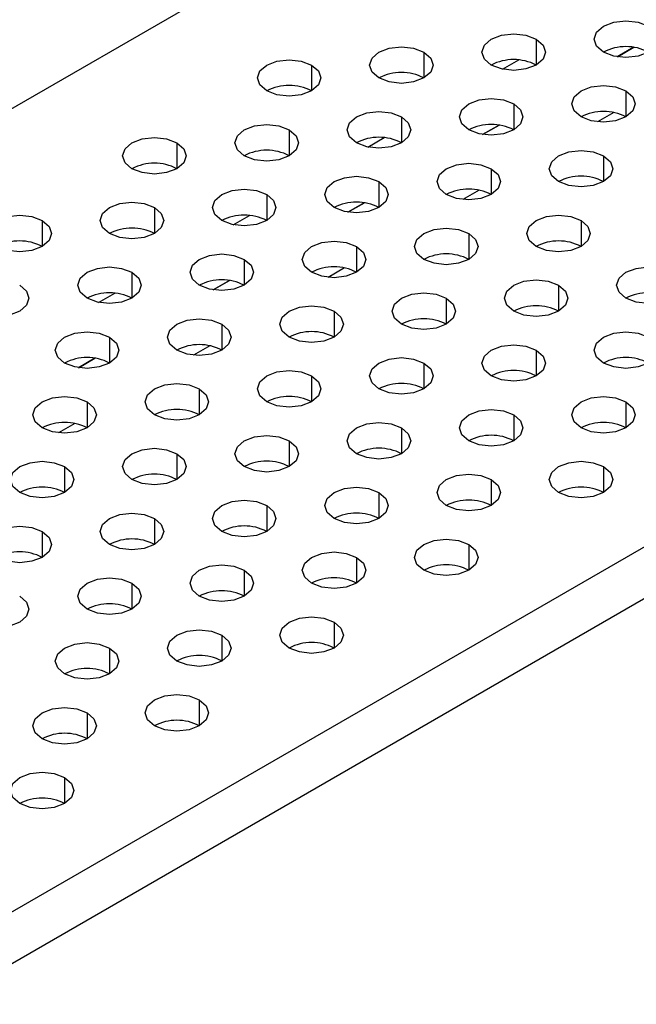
# Model space of a CAD drawing. Header units: millimetres. Extents: x 0 to 1118, y 0 to 864.
# Tile 137 of 256: x 922.03 to 923.97, y 657.41 to 660.51. Entities that reach past the tile are written whole.
import ezdxf

# ---------------------------------------------------------------- set-up
doc = ezdxf.new("R2010")
doc.units = ezdxf.units.MM

msp = doc.modelspace()

# ---------------------------------------------------------------- linework, layer by layer
at = {"color": 7, "linetype": 'Continuous', "lineweight": 25}
for p, q in [((912.4048, 654.6897), (942.9724, 672.336)), ((914.5968, 653.4243), (945.1645, 671.0706)), ((914.6675, 653.3018), (945.2352, 670.9481)), ((923.9656, 660.4256), (923.9138, 660.3958)), ((923.5413, 660.1807), (923.4896, 660.1508)), ((923.117, 659.9358), (923.0653, 659.9059)), ((922.6928, 659.6909), (922.6411, 659.661)), ((922.2685, 659.4459), (922.2168, 659.4161))]:
    msp.add_line(p, q, dxfattribs=at)
at = {"color": 8, "linetype": 'Continuous', "lineweight": 25}
for p, q in [((923.6581, 660.4513), (923.6581, 660.3697)), ((923.3045, 660.4105), (923.3045, 660.3289)), ((923.9139, 660.3957), (923.9657, 660.4256)), ((922.951, 660.3697), (922.951, 660.288)), ((923.5526, 660.3564), (923.6036, 660.3858)), ((923.9409, 660.288), (923.9409, 660.2064)), ((923.5874, 660.2472), (923.5874, 660.1656)), ((923.9028, 660.2202), (923.8514, 660.1905)), ((923.2338, 660.2064), (923.2338, 660.1248)), ((923.4897, 660.1508), (923.5414, 660.1807)), ((922.8803, 660.1656), (922.8803, 660.0839)), ((922.5267, 660.1248), (922.5267, 660.0431)), ((923.1284, 660.1114), (923.1794, 660.1409)), ((923.8702, 660.0839), (923.8702, 660.0023)), ((923.5167, 660.0431), (923.5167, 659.9615)), ((923.1631, 660.0023), (923.1631, 659.9207)), ((923.4785, 659.9752), (923.4272, 659.9456)), ((922.8096, 659.9615), (922.8096, 659.8798)), ((923.0654, 659.9059), (923.1171, 659.9358)), ((922.456, 659.9207), (922.456, 659.839)), ((922.1024, 659.8798), (922.1024, 659.7982)), ((922.7041, 659.8665), (922.7551, 659.896)), ((923.7995, 659.8798), (923.7995, 659.7982)), ((923.446, 659.839), (923.446, 659.7574)), ((923.0924, 659.7982), (923.0924, 659.7166)), ((922.7388, 659.7574), (922.7388, 659.6757)), ((922.3853, 659.7166), (922.3853, 659.6349)), ((923.0542, 659.7303), (923.0029, 659.7007)), ((922.6411, 659.661), (922.6929, 659.6908)), ((923.7288, 659.6757), (923.7288, 659.5941)), ((922.2799, 659.6216), (922.3309, 659.651)), ((923.3752, 659.6349), (923.3752, 659.5533)), ((923.0217, 659.5941), (923.0217, 659.5125)), ((922.6681, 659.5533), (922.6681, 659.4716)), ((922.3146, 659.5125), (922.3146, 659.4308)), ((922.63, 659.4854), (922.5786, 659.4558)), ((923.6581, 659.4716), (923.6581, 659.39)), ((922.2169, 659.416), (922.2686, 659.4459)), ((923.3045, 659.4308), (923.3045, 659.3492)), ((922.951, 659.39), (922.951, 659.3084)), ((922.5974, 659.3492), (922.5974, 659.2675)), ((922.2439, 659.3084), (922.2439, 659.2267)), ((923.9409, 659.3084), (923.9409, 659.2267)), ((923.5874, 659.2675), (923.5874, 659.1859)), ((922.2057, 659.2405), (922.1544, 659.2108)), ((923.2338, 659.2267), (923.2338, 659.1451)), ((922.8803, 659.1859), (922.8803, 659.1043)), ((922.5267, 659.1451), (922.5267, 659.0634)), ((922.1732, 659.1043), (922.1732, 659.0226)), ((923.8702, 659.1043), (923.8702, 659.0226)), ((923.5167, 659.0634), (923.5167, 658.9818)), ((923.1631, 659.0226), (923.1631, 658.941)), ((922.8096, 658.9818), (922.8096, 658.9001)), ((922.456, 658.941), (922.456, 658.8593)), ((922.1024, 658.9001), (922.1024, 658.8185)), ((923.446, 658.8593), (923.446, 658.7777)), ((923.0924, 658.8185), (923.0924, 658.7369)), ((922.7388, 658.7777), (922.7388, 658.696)), ((922.3853, 658.7369), (922.3853, 658.6552)), ((923.0217, 658.6144), (923.0217, 658.5328)), ((922.6681, 658.5736), (922.6681, 658.4919)), ((922.3146, 658.5328), (922.3146, 658.4511)), ((922.5974, 658.3695), (922.5974, 658.2878)), ((922.2439, 658.3287), (922.2439, 658.247)), ((922.1732, 658.1246), (922.1732, 658.0429))]:
    msp.add_line(p, q, dxfattribs=at)
at = {"color": 7, "linetype": 'Continuous', "lineweight": 25, "flags": 128}
for points in [[(923.8702, 660.4105), (923.8485, 660.4292), (923.8409, 660.4513), (923.8485, 660.4734), (923.8702, 660.4921), (923.9027, 660.5047), (923.9409, 660.5091), (923.9792, 660.5047), (924.0116, 660.4921)], [(924.0116, 660.4921), (924.0333, 660.4734), (924.0409, 660.4513), (924.0333, 660.4292), (924.0116, 660.4105), (923.9792, 660.398), (923.9409, 660.3936), (923.9027, 660.398), (923.8702, 660.4105)], [(923.5167, 660.3697), (923.495, 660.3884), (923.4874, 660.4105), (923.495, 660.4326), (923.5167, 660.4513), (923.5491, 660.4638), (923.5874, 660.4682), (923.6256, 660.4638), (923.6581, 660.4513)], [(923.6581, 660.4513), (923.6798, 660.4326), (923.6874, 660.4105), (923.6798, 660.3884), (923.6581, 660.3697), (923.6256, 660.3572), (923.5874, 660.3528), (923.5491, 660.3572), (923.5167, 660.3697)], [(923.1631, 660.3289), (923.1414, 660.3476), (923.1338, 660.3697), (923.1414, 660.3918), (923.1631, 660.4105), (923.1956, 660.423), (923.2338, 660.4274), (923.2721, 660.423), (923.3045, 660.4105)], [(923.3045, 660.4105), (923.3262, 660.3918), (923.3338, 660.3697), (923.3262, 660.3476), (923.3045, 660.3289), (923.2721, 660.3163), (923.2338, 660.312), (923.1956, 660.3163), (923.1631, 660.3289)], [(922.8096, 660.288), (922.7879, 660.3068), (922.7803, 660.3289), (922.7879, 660.351), (922.8096, 660.3697), (922.842, 660.3822), (922.8803, 660.3866), (922.9185, 660.3822), (922.951, 660.3697)], [(922.951, 660.3697), (922.9727, 660.351), (922.9803, 660.3289), (922.9727, 660.3068), (922.951, 660.288), (922.9185, 660.2755), (922.8803, 660.2711), (922.842, 660.2755), (922.8096, 660.288)], [(923.7995, 660.2064), (923.7778, 660.2251), (923.7702, 660.2472), (923.7778, 660.2693), (923.7995, 660.288), (923.8319, 660.3006), (923.8702, 660.305), (923.9085, 660.3006), (923.9409, 660.288)], [(923.9409, 660.288), (923.9626, 660.2693), (923.9702, 660.2472), (923.9626, 660.2251), (923.9409, 660.2064), (923.9085, 660.1939), (923.8702, 660.1895), (923.8319, 660.1939), (923.7995, 660.2064)], [(923.446, 660.1656), (923.4243, 660.1843), (923.4167, 660.2064), (923.4243, 660.2285), (923.446, 660.2472), (923.4784, 660.2597), (923.5167, 660.2641), (923.5549, 660.2597), (923.5874, 660.2472)], [(923.5874, 660.2472), (923.6091, 660.2285), (923.6167, 660.2064), (923.6091, 660.1843), (923.5874, 660.1656), (923.5549, 660.1531), (923.5167, 660.1487), (923.4784, 660.1531), (923.446, 660.1656)], [(923.0924, 660.1248), (923.0707, 660.1435), (923.0631, 660.1656), (923.0707, 660.1877), (923.0924, 660.2064), (923.1248, 660.2189), (923.1631, 660.2233), (923.2014, 660.2189), (923.2338, 660.2064)], [(922.7388, 660.0839), (922.7172, 660.1027), (922.7096, 660.1248), (922.7172, 660.1469), (922.7388, 660.1656), (922.7713, 660.1781), (922.8096, 660.1825), (922.8478, 660.1781), (922.8803, 660.1656)], [(923.2338, 660.2064), (923.2555, 660.1877), (923.2631, 660.1656), (923.2555, 660.1435), (923.2338, 660.1248), (923.2014, 660.1122), (923.1631, 660.1079), (923.1248, 660.1122), (923.0924, 660.1248)], [(922.8803, 660.1656), (922.9019, 660.1469), (922.9096, 660.1248), (922.9019, 660.1027), (922.8803, 660.0839), (922.8478, 660.0714), (922.8096, 660.067), (922.7713, 660.0714), (922.7388, 660.0839)], [(922.3853, 660.0431), (922.3636, 660.0618), (922.356, 660.0839), (922.3636, 660.106), (922.3853, 660.1248), (922.4177, 660.1373), (922.456, 660.1417), (922.4943, 660.1373), (922.5267, 660.1248)], [(922.5267, 660.1248), (922.5484, 660.106), (922.556, 660.0839), (922.5484, 660.0618), (922.5267, 660.0431), (922.4943, 660.0306), (922.456, 660.0262), (922.4177, 660.0306), (922.3853, 660.0431)], [(923.7288, 660.0023), (923.7071, 660.021), (923.6995, 660.0431), (923.7071, 660.0652), (923.7288, 660.0839), (923.7612, 660.0965), (923.7995, 660.1008), (923.8378, 660.0965), (923.8702, 660.0839)], [(923.3752, 659.9615), (923.3536, 659.9802), (923.346, 660.0023), (923.3536, 660.0244), (923.3752, 660.0431), (923.4077, 660.0556), (923.446, 660.06), (923.4842, 660.0556), (923.5167, 660.0431)], [(923.8702, 660.0839), (923.8919, 660.0652), (923.8995, 660.0431), (923.8919, 660.021), (923.8702, 660.0023), (923.8378, 659.9898), (923.7995, 659.9854), (923.7612, 659.9898), (923.7288, 660.0023)], [(923.5167, 660.0431), (923.5383, 660.0244), (923.546, 660.0023), (923.5383, 659.9802), (923.5167, 659.9615), (923.4842, 659.949), (923.446, 659.9446), (923.4077, 659.949), (923.3752, 659.9615)], [(923.0217, 659.9207), (923, 659.9394), (922.9924, 659.9615), (923, 659.9836), (923.0217, 660.0023), (923.0541, 660.0148), (923.0924, 660.0192), (923.1307, 660.0148), (923.1631, 660.0023)], [(923.1631, 660.0023), (923.1848, 659.9836), (923.1924, 659.9615), (923.1848, 659.9394), (923.1631, 659.9207), (923.1307, 659.9081), (923.0924, 659.9038), (923.0541, 659.9081), (923.0217, 659.9207)], [(922.6681, 659.8798), (922.6465, 659.8986), (922.6388, 659.9207), (922.6465, 659.9428), (922.6681, 659.9615), (922.7006, 659.974), (922.7388, 659.9784), (922.7771, 659.974), (922.8096, 659.9615)], [(922.3146, 659.839), (922.2929, 659.8577), (922.2853, 659.8798), (922.2929, 659.9019), (922.3146, 659.9207), (922.347, 659.9332), (922.3853, 659.9376), (922.4236, 659.9332), (922.456, 659.9207)], [(922.8096, 659.9615), (922.8312, 659.9428), (922.8388, 659.9207), (922.8312, 659.8986), (922.8096, 659.8798), (922.7771, 659.8673), (922.7388, 659.8629), (922.7006, 659.8673), (922.6681, 659.8798)], [(922.456, 659.9207), (922.4777, 659.9019), (922.4853, 659.8798), (922.4777, 659.8577), (922.456, 659.839), (922.4236, 659.8265), (922.3853, 659.8221), (922.347, 659.8265), (922.3146, 659.839)], [(921.961, 659.7982), (921.9394, 659.8169), (921.9317, 659.839), (921.9394, 659.8611), (921.961, 659.8798), (921.9935, 659.8924), (922.0317, 659.8967), (922.07, 659.8924), (922.1024, 659.8798)], [(922.1024, 659.8798), (922.1241, 659.8611), (922.1317, 659.839), (922.1241, 659.8169), (922.1024, 659.7982), (922.07, 659.7857), (922.0317, 659.7813), (921.9935, 659.7857), (921.961, 659.7982)], [(923.6581, 659.7982), (923.6364, 659.8169), (923.6288, 659.839), (923.6364, 659.8611), (923.6581, 659.8798), (923.6905, 659.8924), (923.7288, 659.8967), (923.7671, 659.8924), (923.7995, 659.8798)], [(923.7995, 659.8798), (923.8212, 659.8611), (923.8288, 659.839), (923.8212, 659.8169), (923.7995, 659.7982), (923.7671, 659.7857), (923.7288, 659.7813), (923.6905, 659.7857), (923.6581, 659.7982)], [(923.3045, 659.7574), (923.2829, 659.7761), (923.2752, 659.7982), (923.2829, 659.8203), (923.3045, 659.839), (923.337, 659.8515), (923.3752, 659.8559), (923.4135, 659.8515), (923.446, 659.839)], [(923.446, 659.839), (923.4676, 659.8203), (923.4752, 659.7982), (923.4676, 659.7761), (923.446, 659.7574), (923.4135, 659.7449), (923.3752, 659.7405), (923.337, 659.7449), (923.3045, 659.7574)], [(922.951, 659.7166), (922.9293, 659.7353), (922.9217, 659.7574), (922.9293, 659.7795), (922.951, 659.7982), (922.9834, 659.8107), (923.0217, 659.8151), (923.06, 659.8107), (923.0924, 659.7982)], [(923.0924, 659.7982), (923.1141, 659.7795), (923.1217, 659.7574), (923.1141, 659.7353), (923.0924, 659.7166), (923.06, 659.704), (923.0217, 659.6996), (922.9834, 659.704), (922.951, 659.7166)], [(922.5974, 659.6757), (922.5757, 659.6945), (922.5681, 659.7166), (922.5757, 659.7386), (922.5974, 659.7574), (922.6299, 659.7699), (922.6681, 659.7743), (922.7064, 659.7699), (922.7388, 659.7574)], [(922.7388, 659.7574), (922.7605, 659.7386), (922.7681, 659.7166), (922.7605, 659.6945), (922.7388, 659.6757), (922.7064, 659.6632), (922.6681, 659.6588), (922.6299, 659.6632), (922.5974, 659.6757)], [(922.2439, 659.6349), (922.2222, 659.6536), (922.2146, 659.6757), (922.2222, 659.6978), (922.2439, 659.7166), (922.2763, 659.7291), (922.3146, 659.7335), (922.3528, 659.7291), (922.3853, 659.7166)], [(922.3853, 659.7166), (922.407, 659.6978), (922.4146, 659.6757), (922.407, 659.6536), (922.3853, 659.6349), (922.3528, 659.6224), (922.3146, 659.618), (922.2763, 659.6224), (922.2439, 659.6349)], [(923.9409, 659.6349), (923.9192, 659.6536), (923.9116, 659.6757), (923.9192, 659.6978), (923.9409, 659.7166), (923.9734, 659.7291), (924.0116, 659.7335), (924.0499, 659.7291), (924.0823, 659.7166)], [(924.0823, 659.7166), (924.104, 659.6978), (924.1116, 659.6757), (924.104, 659.6536), (924.0823, 659.6349), (924.0499, 659.6224), (924.0116, 659.618), (923.9734, 659.6224), (923.9409, 659.6349)], [(923.5874, 659.5941), (923.5657, 659.6128), (923.5581, 659.6349), (923.5657, 659.657), (923.5874, 659.6757), (923.6198, 659.6883), (923.6581, 659.6926), (923.6964, 659.6883), (923.7288, 659.6757)], [(922.0317, 659.6757), (922.0534, 659.657), (922.061, 659.6349), (922.0534, 659.6128), (922.0317, 659.5941), (921.9993, 659.5816), (921.961, 659.5772), (921.9228, 659.5816), (921.8903, 659.5941)], [(923.7288, 659.6757), (923.7505, 659.657), (923.7581, 659.6349), (923.7505, 659.6128), (923.7288, 659.5941), (923.6964, 659.5816), (923.6581, 659.5772), (923.6198, 659.5816), (923.5874, 659.5941)], [(923.2338, 659.5533), (923.2121, 659.572), (923.2045, 659.5941), (923.2121, 659.6162), (923.2338, 659.6349), (923.2663, 659.6474), (923.3045, 659.6518), (923.3428, 659.6474), (923.3752, 659.6349)], [(923.3752, 659.6349), (923.3969, 659.6162), (923.4045, 659.5941), (923.3969, 659.572), (923.3752, 659.5533), (923.3428, 659.5408), (923.3045, 659.5364), (923.2663, 659.5408), (923.2338, 659.5533)], [(922.8803, 659.5125), (922.8586, 659.5312), (922.851, 659.5533), (922.8586, 659.5754), (922.8803, 659.5941), (922.9127, 659.6066), (922.951, 659.611), (922.9892, 659.6066), (923.0217, 659.5941)], [(923.0217, 659.5941), (923.0434, 659.5754), (923.051, 659.5533), (923.0434, 659.5312), (923.0217, 659.5125), (922.9892, 659.4999), (922.951, 659.4955), (922.9127, 659.4999), (922.8803, 659.5125)], [(922.5267, 659.4716), (922.505, 659.4904), (922.4974, 659.5125), (922.505, 659.5345), (922.5267, 659.5533), (922.5592, 659.5658), (922.5974, 659.5702), (922.6357, 659.5658), (922.6681, 659.5533)], [(922.1732, 659.4308), (922.1515, 659.4495), (922.1439, 659.4716), (922.1515, 659.4937), (922.1732, 659.5125), (922.2056, 659.525), (922.2439, 659.5294), (922.2821, 659.525), (922.3146, 659.5125)], [(922.6681, 659.5533), (922.6898, 659.5345), (922.6974, 659.5125), (922.6898, 659.4904), (922.6681, 659.4716), (922.6357, 659.4591), (922.5974, 659.4547), (922.5592, 659.4591), (922.5267, 659.4716)], [(923.8702, 659.4308), (923.8485, 659.4495), (923.8409, 659.4716), (923.8485, 659.4937), (923.8702, 659.5125), (923.9027, 659.525), (923.9409, 659.5294), (923.9792, 659.525), (924.0116, 659.5125)], [(922.3146, 659.5125), (922.3363, 659.4937), (922.3439, 659.4716), (922.3363, 659.4495), (922.3146, 659.4308), (922.2821, 659.4183), (922.2439, 659.4139), (922.2056, 659.4183), (922.1732, 659.4308)], [(924.0116, 659.5125), (924.0333, 659.4937), (924.0409, 659.4716), (924.0333, 659.4495), (924.0116, 659.4308), (923.9792, 659.4183), (923.9409, 659.4139), (923.9027, 659.4183), (923.8702, 659.4308)], [(923.5167, 659.39), (923.495, 659.4087), (923.4874, 659.4308), (923.495, 659.4529), (923.5167, 659.4716), (923.5491, 659.4841), (923.5874, 659.4885), (923.6256, 659.4841), (923.6581, 659.4716)], [(923.6581, 659.4716), (923.6798, 659.4529), (923.6874, 659.4308), (923.6798, 659.4087), (923.6581, 659.39), (923.6256, 659.3775), (923.5874, 659.3731), (923.5491, 659.3775), (923.5167, 659.39)], [(923.1631, 659.3492), (923.1414, 659.3679), (923.1338, 659.39), (923.1414, 659.4121), (923.1631, 659.4308), (923.1956, 659.4433), (923.2338, 659.4477), (923.2721, 659.4433), (923.3045, 659.4308)], [(922.8096, 659.3084), (922.7879, 659.3271), (922.7803, 659.3492), (922.7879, 659.3713), (922.8096, 659.39), (922.842, 659.4025), (922.8803, 659.4069), (922.9185, 659.4025), (922.951, 659.39)], [(923.3045, 659.4308), (923.3262, 659.4121), (923.3338, 659.39), (923.3262, 659.3679), (923.3045, 659.3492), (923.2721, 659.3367), (923.2338, 659.3323), (923.1956, 659.3367), (923.1631, 659.3492)], [(922.951, 659.39), (922.9727, 659.3713), (922.9803, 659.3492), (922.9727, 659.3271), (922.951, 659.3084), (922.9185, 659.2958), (922.8803, 659.2914), (922.842, 659.2958), (922.8096, 659.3084)], [(922.456, 659.2675), (922.4343, 659.2863), (922.4267, 659.3084), (922.4343, 659.3304), (922.456, 659.3492), (922.4884, 659.3617), (922.5267, 659.3661), (922.565, 659.3617), (922.5974, 659.3492)], [(922.5974, 659.3492), (922.6191, 659.3304), (922.6267, 659.3084), (922.6191, 659.2863), (922.5974, 659.2675), (922.565, 659.255), (922.5267, 659.2506), (922.4884, 659.255), (922.456, 659.2675)], [(922.1024, 659.2267), (922.0808, 659.2454), (922.0732, 659.2675), (922.0808, 659.2896), (922.1024, 659.3084), (922.1349, 659.3209), (922.1732, 659.3253), (922.2114, 659.3209), (922.2439, 659.3084)], [(923.7995, 659.2267), (923.7778, 659.2454), (923.7702, 659.2675), (923.7778, 659.2896), (923.7995, 659.3084), (923.8319, 659.3209), (923.8702, 659.3253), (923.9085, 659.3209), (923.9409, 659.3084)], [(922.2439, 659.3084), (922.2655, 659.2896), (922.2732, 659.2675), (922.2655, 659.2454), (922.2439, 659.2267), (922.2114, 659.2142), (922.1732, 659.2098), (922.1349, 659.2142), (922.1024, 659.2267)], [(923.446, 659.1859), (923.4243, 659.2046), (923.4167, 659.2267), (923.4243, 659.2488), (923.446, 659.2675), (923.4784, 659.28), (923.5167, 659.2844), (923.5549, 659.28), (923.5874, 659.2675)], [(923.9409, 659.3084), (923.9626, 659.2896), (923.9702, 659.2675), (923.9626, 659.2454), (923.9409, 659.2267), (923.9085, 659.2142), (923.8702, 659.2098), (923.8319, 659.2142), (923.7995, 659.2267)], [(923.5874, 659.2675), (923.6091, 659.2488), (923.6167, 659.2267), (923.6091, 659.2046), (923.5874, 659.1859), (923.5549, 659.1734), (923.5167, 659.169), (923.4784, 659.1734), (923.446, 659.1859)], [(923.0924, 659.1451), (923.0707, 659.1638), (923.0631, 659.1859), (923.0707, 659.208), (923.0924, 659.2267), (923.1248, 659.2392), (923.1631, 659.2436), (923.2014, 659.2392), (923.2338, 659.2267)], [(923.2338, 659.2267), (923.2555, 659.208), (923.2631, 659.1859), (923.2555, 659.1638), (923.2338, 659.1451), (923.2014, 659.1326), (923.1631, 659.1282), (923.1248, 659.1326), (923.0924, 659.1451)], [(922.7388, 659.1043), (922.7172, 659.123), (922.7096, 659.1451), (922.7172, 659.1672), (922.7388, 659.1859), (922.7713, 659.1984), (922.8096, 659.2028), (922.8478, 659.1984), (922.8803, 659.1859)], [(922.3853, 659.0634), (922.3636, 659.0822), (922.356, 659.1043), (922.3636, 659.1263), (922.3853, 659.1451), (922.4177, 659.1576), (922.456, 659.162), (922.4943, 659.1576), (922.5267, 659.1451)], [(922.8803, 659.1859), (922.9019, 659.1672), (922.9096, 659.1451), (922.9019, 659.123), (922.8803, 659.1043), (922.8478, 659.0917), (922.8096, 659.0873), (922.7713, 659.0917), (922.7388, 659.1043)], [(922.5267, 659.1451), (922.5484, 659.1263), (922.556, 659.1043), (922.5484, 659.0822), (922.5267, 659.0634), (922.4943, 659.0509), (922.456, 659.0465), (922.4177, 659.0509), (922.3853, 659.0634)], [(922.0317, 659.0226), (922.0101, 659.0413), (922.0024, 659.0634), (922.0101, 659.0855), (922.0317, 659.1043), (922.0642, 659.1168), (922.1024, 659.1212), (922.1407, 659.1168), (922.1732, 659.1043)], [(922.1732, 659.1043), (922.1948, 659.0855), (922.2024, 659.0634), (922.1948, 659.0413), (922.1732, 659.0226), (922.1407, 659.0101), (922.1024, 659.0057), (922.0642, 659.0101), (922.0317, 659.0226)], [(923.7288, 659.0226), (923.7071, 659.0413), (923.6995, 659.0634), (923.7071, 659.0855), (923.7288, 659.1043), (923.7612, 659.1168), (923.7995, 659.1212), (923.8378, 659.1168), (923.8702, 659.1043)], [(923.8702, 659.1043), (923.8919, 659.0855), (923.8995, 659.0634), (923.8919, 659.0413), (923.8702, 659.0226), (923.8378, 659.0101), (923.7995, 659.0057), (923.7612, 659.0101), (923.7288, 659.0226)], [(923.3752, 658.9818), (923.3536, 659.0005), (923.346, 659.0226), (923.3536, 659.0447), (923.3752, 659.0634), (923.4077, 659.0759), (923.446, 659.0803), (923.4842, 659.0759), (923.5167, 659.0634)], [(923.5167, 659.0634), (923.5383, 659.0447), (923.546, 659.0226), (923.5383, 659.0005), (923.5167, 658.9818), (923.4842, 658.9693), (923.446, 658.9649), (923.4077, 658.9693), (923.3752, 658.9818)], [(923.0217, 658.941), (923, 658.9597), (922.9924, 658.9818), (923, 659.0039), (923.0217, 659.0226), (923.0541, 659.0351), (923.0924, 659.0395), (923.1307, 659.0351), (923.1631, 659.0226)], [(923.1631, 659.0226), (923.1848, 659.0039), (923.1924, 658.9818), (923.1848, 658.9597), (923.1631, 658.941), (923.1307, 658.9285), (923.0924, 658.9241), (923.0541, 658.9285), (923.0217, 658.941)], [(922.6681, 658.9001), (922.6465, 658.9189), (922.6388, 658.941), (922.6465, 658.9631), (922.6681, 658.9818), (922.7006, 658.9943), (922.7388, 658.9987), (922.7771, 658.9943), (922.8096, 658.9818)], [(922.8096, 658.9818), (922.8312, 658.9631), (922.8388, 658.941), (922.8312, 658.9189), (922.8096, 658.9001), (922.7771, 658.8876), (922.7388, 658.8832), (922.7006, 658.8876), (922.6681, 658.9001)], [(922.3146, 658.8593), (922.2929, 658.8781), (922.2853, 658.9001), (922.2929, 658.9222), (922.3146, 658.941), (922.347, 658.9535), (922.3853, 658.9579), (922.4236, 658.9535), (922.456, 658.941)], [(922.456, 658.941), (922.4777, 658.9222), (922.4853, 658.9001), (922.4777, 658.8781), (922.456, 658.8593), (922.4236, 658.8468), (922.3853, 658.8424), (922.347, 658.8468), (922.3146, 658.8593)], [(921.961, 658.8185), (921.9394, 658.8372), (921.9317, 658.8593), (921.9394, 658.8814), (921.961, 658.9001), (921.9935, 658.9127), (922.0317, 658.9171), (922.07, 658.9127), (922.1024, 658.9001)], [(922.1024, 658.9001), (922.1241, 658.8814), (922.1317, 658.8593), (922.1241, 658.8372), (922.1024, 658.8185), (922.07, 658.806), (922.0317, 658.8016), (921.9935, 658.806), (921.961, 658.8185)], [(923.3045, 658.7777), (923.2829, 658.7964), (923.2752, 658.8185), (923.2829, 658.8406), (923.3045, 658.8593), (923.337, 658.8718), (923.3752, 658.8762), (923.4135, 658.8718), (923.446, 658.8593)], [(923.446, 658.8593), (923.4676, 658.8406), (923.4752, 658.8185), (923.4676, 658.7964), (923.446, 658.7777), (923.4135, 658.7652), (923.3752, 658.7608), (923.337, 658.7652), (923.3045, 658.7777)], [(922.951, 658.7369), (922.9293, 658.7556), (922.9217, 658.7777), (922.9293, 658.7998), (922.951, 658.8185), (922.9834, 658.831), (923.0217, 658.8354), (923.06, 658.831), (923.0924, 658.8185)], [(923.0924, 658.8185), (923.1141, 658.7998), (923.1217, 658.7777), (923.1141, 658.7556), (923.0924, 658.7369), (923.06, 658.7244), (923.0217, 658.72), (922.9834, 658.7244), (922.951, 658.7369)], [(922.5974, 658.696), (922.5757, 658.7148), (922.5681, 658.7369), (922.5757, 658.759), (922.5974, 658.7777), (922.6299, 658.7902), (922.6681, 658.7946), (922.7064, 658.7902), (922.7388, 658.7777)], [(922.2439, 658.6552), (922.2222, 658.674), (922.2146, 658.696), (922.2222, 658.7181), (922.2439, 658.7369), (922.2763, 658.7494), (922.3146, 658.7538), (922.3528, 658.7494), (922.3853, 658.7369)], [(922.7388, 658.7777), (922.7605, 658.759), (922.7681, 658.7369), (922.7605, 658.7148), (922.7388, 658.696), (922.7064, 658.6835), (922.6681, 658.6791), (922.6299, 658.6835), (922.5974, 658.696)], [(922.3853, 658.7369), (922.407, 658.7181), (922.4146, 658.696), (922.407, 658.674), (922.3853, 658.6552), (922.3528, 658.6427), (922.3146, 658.6383), (922.2763, 658.6427), (922.2439, 658.6552)], [(922.0317, 658.696), (922.0534, 658.6773), (922.061, 658.6552), (922.0534, 658.6331), (922.0317, 658.6144), (921.9993, 658.6019), (921.961, 658.5975), (921.9228, 658.6019), (921.8903, 658.6144)], [(922.8803, 658.5328), (922.8586, 658.5515), (922.851, 658.5736), (922.8586, 658.5957), (922.8803, 658.6144), (922.9127, 658.6269), (922.951, 658.6313), (922.9892, 658.6269), (923.0217, 658.6144)], [(923.0217, 658.6144), (923.0434, 658.5957), (923.051, 658.5736), (923.0434, 658.5515), (923.0217, 658.5328), (922.9892, 658.5203), (922.951, 658.5159), (922.9127, 658.5203), (922.8803, 658.5328)], [(922.5267, 658.4919), (922.505, 658.5107), (922.4974, 658.5328), (922.505, 658.5549), (922.5267, 658.5736), (922.5592, 658.5861), (922.5974, 658.5905), (922.6357, 658.5861), (922.6681, 658.5736)], [(922.6681, 658.5736), (922.6898, 658.5549), (922.6974, 658.5328), (922.6898, 658.5107), (922.6681, 658.4919), (922.6357, 658.4794), (922.5974, 658.475), (922.5592, 658.4794), (922.5267, 658.4919)], [(922.1732, 658.4511), (922.1515, 658.4699), (922.1439, 658.4919), (922.1515, 658.514), (922.1732, 658.5328), (922.2056, 658.5453), (922.2439, 658.5497), (922.2821, 658.5453), (922.3146, 658.5328)], [(922.3146, 658.5328), (922.3363, 658.514), (922.3439, 658.4919), (922.3363, 658.4699), (922.3146, 658.4511), (922.2821, 658.4386), (922.2439, 658.4342), (922.2056, 658.4386), (922.1732, 658.4511)], [(922.456, 658.2878), (922.4343, 658.3066), (922.4267, 658.3287), (922.4343, 658.3508), (922.456, 658.3695), (922.4884, 658.382), (922.5267, 658.3864), (922.565, 658.382), (922.5974, 658.3695)], [(922.5974, 658.3695), (922.6191, 658.3508), (922.6267, 658.3287), (922.6191, 658.3066), (922.5974, 658.2878), (922.565, 658.2753), (922.5267, 658.2709), (922.4884, 658.2753), (922.456, 658.2878)], [(922.1024, 658.247), (922.0808, 658.2658), (922.0732, 658.2878), (922.0808, 658.3099), (922.1024, 658.3287), (922.1349, 658.3412), (922.1732, 658.3456), (922.2114, 658.3412), (922.2439, 658.3287)], [(922.2439, 658.3287), (922.2655, 658.3099), (922.2732, 658.2878), (922.2655, 658.2658), (922.2439, 658.247), (922.2114, 658.2345), (922.1732, 658.2301), (922.1349, 658.2345), (922.1024, 658.247)], [(922.0317, 658.0429), (922.0101, 658.0616), (922.0024, 658.0837), (922.0101, 658.1058), (922.0317, 658.1246), (922.0642, 658.1371), (922.1024, 658.1415), (922.1407, 658.1371), (922.1732, 658.1246)], [(922.1732, 658.1246), (922.1948, 658.1058), (922.2024, 658.0837), (922.1948, 658.0616), (922.1732, 658.0429), (922.1407, 658.0304), (922.1024, 658.026), (922.0642, 658.0304), (922.0317, 658.0429)]]:
    msp.add_lwpolyline(points, dxfattribs=at)
at = {"color": 7, "linetype": 'Continuous', "lineweight": 25}
for centre, end in [((923.9409, 660.274), 117.3846), ((923.5874, 660.2332), 117.3846), ((923.2338, 660.1924), 117.3846), ((922.8803, 660.1516), 117.3846), ((923.8702, 660.0699), 117.3846), ((923.5167, 660.0291), 117.3846), ((923.1631, 659.9883), 117.3846), ((922.8096, 659.9475), 117.3846), ((922.456, 659.9066), 117.3846), ((923.7995, 659.8658), 117.3846), ((923.446, 659.825), 117.3846), ((923.0924, 659.7842), 117.3845), ((922.7388, 659.7434), 117.3846), ((922.3853, 659.7025), 117.3846), ((922.0317, 659.6617), 117.3846), ((923.7288, 659.6617), 117.3846), ((923.3752, 659.6209), 117.3845), ((923.0217, 659.5801), 117.3846), ((922.6681, 659.5392), 117.3847), ((922.3146, 659.4984), 117.3846), ((924.0116, 659.4984), 117.3846), ((923.6581, 659.4576), 117.3846), ((923.3045, 659.4168), 117.3846), ((922.951, 659.376), 117.3846), ((922.5974, 659.3351), 117.3846), ((922.2439, 659.2943), 117.3847), ((923.9409, 659.2943), 117.3847), ((923.5874, 659.2535), 117.3846), ((923.2338, 659.2127), 117.3846), ((922.8803, 659.1719), 117.3846), ((922.5267, 659.131), 117.3846), ((922.1732, 659.0902), 117.3846), ((923.8702, 659.0902), 117.3846), ((923.5167, 659.0494), 117.3846), ((923.1631, 659.0086), 117.3846), ((922.8096, 658.9678), 117.3846), ((922.456, 658.9269), 117.3846), ((922.1024, 658.8861), 117.3847), ((923.7995, 658.8861), 117.3846), ((923.446, 658.8453), 117.3847), ((923.0924, 658.8045), 117.3846), ((922.7388, 658.7637), 117.3846), ((922.3853, 658.7228), 117.3846), ((922.0317, 658.682), 117.3846), ((923.3752, 658.6412), 117.3845), ((923.0217, 658.6004), 117.3846), ((922.6681, 658.5596), 117.3845), ((922.3146, 658.5187), 117.3846), ((922.951, 658.3963), 117.3845), ((922.5974, 658.3555), 117.3846), ((922.2439, 658.3146), 117.3846), ((922.5267, 658.1514), 117.3846), ((922.1732, 658.1105), 117.3846), ((922.1024, 657.9064), 117.3847)]:
    msp.add_arc(centre, 0.1537, 62.61, end, dxfattribs=at)

doc.saveas('drawing.dxf')
